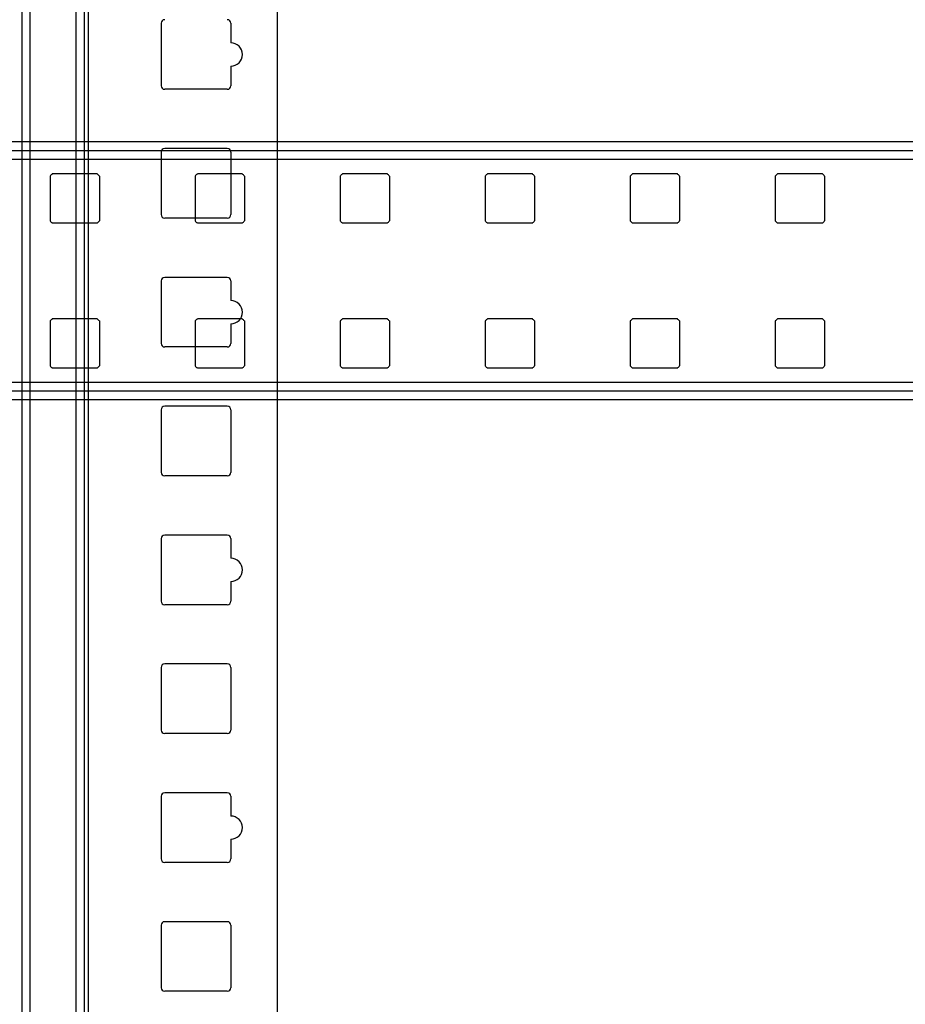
# Model space of a CAD drawing. Header units: millimetres. Extents: x 209 to 825, y 116 to 1310.
# Tile 50 of 70: x 363 to 516, y 982 to 1152. Entities that reach past the tile are written whole.
import ezdxf

# ---------------------------------------------------------------- set-up
doc = ezdxf.new("R2010")
doc.units = ezdxf.units.MM
doc.header["$LTSCALE"] = 92.70943
doc.layers.get('0').update_dxf_attribs({"linetype": 'CONTINUOUS'})

msp = doc.modelspace()

# ---------------------------------------------------------------- linework, layer by layer
at = {"color": 7, "linetype": 'Continuous'}
for p, q in [((363.83, 1259.13), (363.83, 188.43)), ((365.24, 1259.13), (365.24, 188.43)), ((373.16, 1259.13), (373.16, 188.43)), ((374.57, 1259.13), (374.57, 188.43)), ((375.28, 1259.13), (375.28, 188.43)), ((407.86, 1256.13), (407.86, 191.43)), ((387.86, 1151.45), (387.86, 1140.65)), ((399.86, 1151.45), (399.86, 1148.05)), ((399.86, 1144.05), (399.86, 1140.65)), ((399.26, 1140.05), (388.46, 1140.05)), ((739.46, 1130.96), (281.46, 1130.96)), ((732.96, 1129.46), (287.96, 1129.46)), ((399.26, 1129.83), (388.46, 1129.83)), ((732.96, 1127.96), (287.96, 1127.96)), ((387.86, 1129.23), (387.86, 1118.43)), ((399.86, 1129.23), (399.86, 1118.43)), ((368.71, 1125.09), (368.71, 1117.34)), ((376.84, 1125.46), (369.09, 1125.46)), ((377.21, 1125.09), (377.21, 1117.34)), ((393.71, 1125.09), (393.71, 1117.34)), ((401.84, 1125.46), (394.09, 1125.46)), ((402.21, 1125.09), (402.21, 1117.34)), ((418.71, 1125.09), (418.71, 1117.34)), ((426.84, 1125.46), (419.09, 1125.46)), ((427.21, 1125.09), (427.21, 1117.34)), ((443.71, 1125.09), (443.71, 1117.34)), ((451.84, 1125.46), (444.09, 1125.46)), ((452.21, 1125.09), (452.21, 1117.34)), ((468.71, 1125.09), (468.71, 1117.34)), ((476.84, 1125.46), (469.09, 1125.46)), ((477.21, 1125.09), (477.21, 1117.34)), ((493.71, 1125.09), (493.71, 1117.34)), ((501.84, 1125.46), (494.09, 1125.46)), ((502.21, 1125.09), (502.21, 1117.34)), ((399.26, 1117.83), (388.46, 1117.83)), ((376.84, 1116.96), (369.09, 1116.96)), ((401.84, 1116.96), (394.09, 1116.96)), ((426.84, 1116.96), (419.09, 1116.96)), ((451.84, 1116.96), (444.09, 1116.96)), ((476.84, 1116.96), (469.09, 1116.96)), ((501.84, 1116.96), (494.09, 1116.96)), ((399.26, 1107.6), (388.46, 1107.6)), ((387.86, 1107), (387.86, 1096.2)), ((399.86, 1107), (399.86, 1103.6)), ((368.71, 1100.09), (368.71, 1092.34)), ((376.84, 1100.46), (369.09, 1100.46)), ((377.21, 1100.09), (377.21, 1092.34)), ((393.71, 1100.09), (393.71, 1092.34)), ((401.84, 1100.46), (394.09, 1100.46)), ((399.86, 1099.6), (399.86, 1096.2)), ((402.21, 1100.09), (402.21, 1092.34)), ((418.71, 1100.09), (418.71, 1092.34)), ((426.84, 1100.46), (419.09, 1100.46)), ((427.21, 1100.09), (427.21, 1092.34)), ((443.71, 1100.09), (443.71, 1092.34)), ((451.84, 1100.46), (444.09, 1100.46)), ((452.21, 1100.09), (452.21, 1092.34)), ((468.71, 1100.09), (468.71, 1092.34)), ((476.84, 1100.46), (469.09, 1100.46)), ((477.21, 1100.09), (477.21, 1092.34)), ((493.71, 1100.09), (493.71, 1092.34)), ((501.84, 1100.46), (494.09, 1100.46)), ((502.21, 1100.09), (502.21, 1092.34)), ((399.26, 1095.6), (388.46, 1095.6)), ((376.84, 1091.96), (369.09, 1091.96)), ((401.84, 1091.96), (394.09, 1091.96)), ((426.84, 1091.96), (419.09, 1091.96)), ((451.84, 1091.96), (444.09, 1091.96)), ((476.84, 1091.96), (469.09, 1091.96)), ((501.84, 1091.96), (494.09, 1091.96)), ((732.96, 1089.46), (287.96, 1089.46)), ((732.96, 1087.96), (287.96, 1087.96)), ((739.46, 1086.46), (281.46, 1086.46)), ((399.26, 1085.38), (388.46, 1085.38)), ((387.86, 1084.78), (387.86, 1073.98)), ((399.86, 1084.78), (399.86, 1073.98)), ((399.26, 1073.38), (388.46, 1073.38)), ((399.26, 1063.15), (388.46, 1063.15)), ((387.86, 1062.55), (387.86, 1051.75)), ((399.86, 1062.55), (399.86, 1059.15)), ((399.86, 1055.15), (399.86, 1051.75)), ((399.26, 1051.15), (388.46, 1051.15)), ((387.86, 1040.33), (387.86, 1029.53)), ((399.26, 1040.93), (388.46, 1040.93)), ((399.86, 1040.33), (399.86, 1029.53)), ((399.26, 1028.93), (388.46, 1028.93)), ((387.86, 1018.1), (387.86, 1007.3)), ((399.26, 1018.7), (388.46, 1018.7)), ((399.86, 1018.1), (399.86, 1014.7)), ((399.86, 1010.7), (399.86, 1007.3)), ((399.26, 1006.7), (388.46, 1006.7)), ((387.86, 995.88), (387.86, 985.08)), ((399.26, 996.48), (388.46, 996.48)), ((399.86, 995.88), (399.86, 985.08)), ((399.26, 984.48), (388.46, 984.48))]:
    msp.add_line(p, q, dxfattribs=at)
for centre, radius, start, end in [((388.46, 1151.45), 0.6, 90, 180), ((399.26, 1151.45), 0.6, 0, 90), ((399.86, 1146.05), 2, 270, 90), ((388.46, 1140.65), 0.6, 180, 270), ((399.26, 1140.65), 0.6, 270, 360), ((388.46, 1129.23), 0.6, 90, 180), ((399.26, 1129.23), 0.6, 0, 90), ((372.96, 1121.21), 5.75, 132.3426, 137.6574), ((372.96, 1121.21), 5.75, 42.3426, 47.6574), ((397.96, 1121.21), 5.75, 132.3426, 137.6574), ((397.96, 1121.21), 5.75, 42.3426, 47.6574), ((422.96, 1121.21), 5.75, 132.3426, 137.6574), ((422.96, 1121.21), 5.75, 42.3426, 47.6574), ((447.96, 1121.21), 5.75, 132.3426, 137.6574), ((447.96, 1121.21), 5.75, 42.3426, 47.6574), ((472.96, 1121.21), 5.75, 132.3426, 137.6574), ((472.96, 1121.21), 5.75, 42.3426, 47.6574), ((497.96, 1121.21), 5.75, 132.3426, 137.6574), ((497.96, 1121.21), 5.75, 42.3426, 47.6574), ((388.46, 1118.43), 0.6, 180, 270), ((399.26, 1118.43), 0.6, 270, 360), ((372.96, 1121.21), 5.75, 222.3426, 227.6574), ((372.96, 1121.21), 5.75, 312.3426, 317.6574), ((397.96, 1121.21), 5.75, 222.3426, 227.6574), ((397.96, 1121.21), 5.75, 312.3426, 317.6574), ((422.96, 1121.21), 5.75, 222.3426, 227.6574), ((422.96, 1121.21), 5.75, 312.3426, 317.6574), ((447.96, 1121.21), 5.75, 222.3426, 227.6574), ((447.96, 1121.21), 5.75, 312.3426, 317.6574), ((472.96, 1121.21), 5.75, 222.3426, 227.6574), ((472.96, 1121.21), 5.75, 312.3426, 317.6574), ((497.96, 1121.21), 5.75, 222.3426, 227.6574), ((497.96, 1121.21), 5.75, 312.3426, 317.6574), ((388.46, 1107), 0.6, 90, 180), ((399.26, 1107), 0.6, 0, 90), ((399.86, 1101.6), 2, 270, 90), ((372.96, 1096.21), 5.75, 132.3426, 137.6574), ((372.96, 1096.21), 5.75, 42.3426, 47.6574), ((397.96, 1096.21), 5.75, 132.3426, 137.6574), ((397.96, 1096.21), 5.75, 42.3426, 47.6574), ((422.96, 1096.21), 5.75, 132.3426, 137.6574), ((422.96, 1096.21), 5.75, 42.3426, 47.6574), ((447.96, 1096.21), 5.75, 132.3426, 137.6574), ((447.96, 1096.21), 5.75, 42.3426, 47.6574), ((472.96, 1096.21), 5.75, 132.3426, 137.6574), ((472.96, 1096.21), 5.75, 42.3426, 47.6574), ((497.96, 1096.21), 5.75, 132.3426, 137.6574), ((497.96, 1096.21), 5.75, 42.3426, 47.6574), ((388.46, 1096.2), 0.6, 180, 270), ((399.26, 1096.2), 0.6, 270, 360), ((372.96, 1096.21), 5.75, 222.3426, 227.6574), ((372.96, 1096.21), 5.75, 312.3426, 317.6574), ((397.96, 1096.21), 5.75, 222.3426, 227.6574), ((397.96, 1096.21), 5.75, 312.3426, 317.6574), ((422.96, 1096.21), 5.75, 222.3426, 227.6574), ((422.96, 1096.21), 5.75, 312.3426, 317.6574), ((447.96, 1096.21), 5.75, 222.3426, 227.6574), ((447.96, 1096.21), 5.75, 312.3426, 317.6574), ((472.96, 1096.21), 5.75, 222.3426, 227.6574), ((472.96, 1096.21), 5.75, 312.3426, 317.6574), ((497.96, 1096.21), 5.75, 222.3426, 227.6574), ((497.96, 1096.21), 5.75, 312.3426, 317.6574), ((388.46, 1084.78), 0.6, 90, 180), ((399.26, 1084.78), 0.6, 0, 90), ((388.46, 1073.98), 0.6, 180, 270), ((399.26, 1073.98), 0.6, 270, 360), ((388.46, 1062.55), 0.6, 90, 180), ((399.26, 1062.55), 0.6, 0, 90), ((399.86, 1057.15), 2, 270, 90), ((388.46, 1051.75), 0.6, 180, 270), ((399.26, 1051.75), 0.6, 270, 360), ((388.46, 1040.33), 0.6, 90, 180), ((399.26, 1040.33), 0.6, 0, 90), ((388.46, 1029.53), 0.6, 180, 270), ((399.26, 1029.53), 0.6, 270, 360), ((388.46, 1018.1), 0.6, 90, 180), ((399.26, 1018.1), 0.6, 0, 90), ((399.86, 1012.7), 2, 270, 90), ((388.46, 1007.3), 0.6, 180, 270), ((399.26, 1007.3), 0.6, 270, 360), ((388.46, 995.88), 0.6, 90, 180), ((399.26, 995.88), 0.6, 0, 90), ((388.46, 985.08), 0.6, 180, 270), ((399.26, 985.08), 0.6, 270, 360)]:
    msp.add_arc(centre, radius, start, end, dxfattribs=at)

doc.saveas('drawing.dxf')
